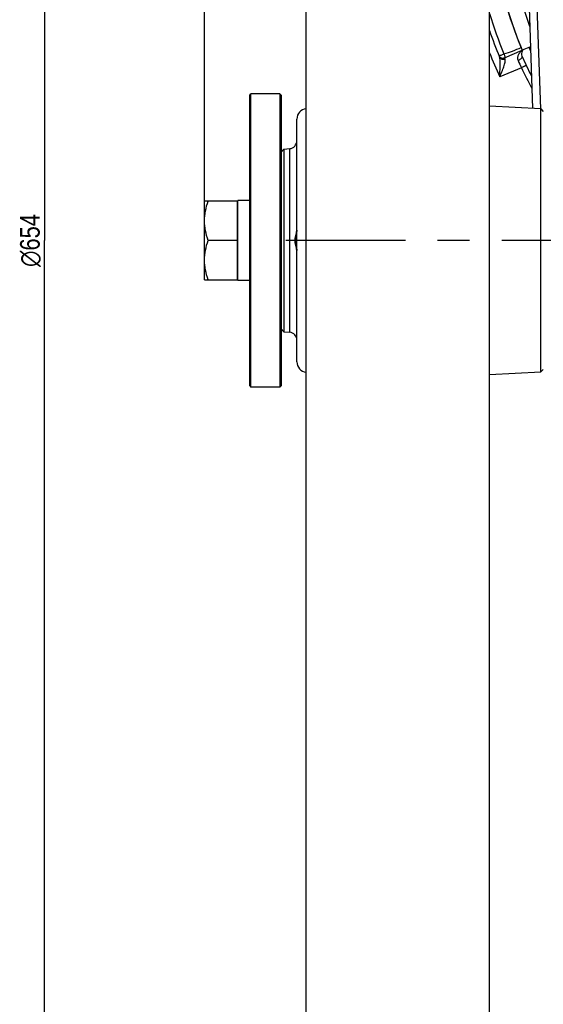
# Model space of a CAD drawing. Header units: millimetres. Extents: x 0 to 1189, y 0 to 841.
# Tile 56 of 68: x 797 to 877, y 281 to 431. Entities that reach past the tile are written whole.
import ezdxf

# ---------------------------------------------------------------- set-up
doc = ezdxf.new("R2010")
doc.units = ezdxf.units.MM
doc.header["$LTSCALE"] = 65.395
doc.linetypes.add('CENTER', pattern=[0.6, 0.375, -0.075, 0.075, -0.075])
doc.layers.get('0').update_dxf_attribs({"linetype": 'CONTINUOUS'})
doc.layers.add('3_ALL_AXES', color=7, linetype='CONTINUOUS')
doc.styles.get("Standard").update_dxf_attribs({"font": 'arial.ttf'})
doc.styles.add('TEXTSTYLE_1', font='gdt', dxfattribs={"width": 0.8})
doc.dimstyles.new('DIMSTYLE_3', dxfattribs={"dimtxt": 3, "dimasz": 3, "dimexe": 2, "dimexo": 1.5, "dimgap": 0.75, "dimtad": 1, "dimdec": 0, "dimlfac": 2.5, "dimdsep": 46, "dimtxsty": 'Standard', "dimblk": '_FILLED', "dimblk1": '_FILLED', "dimblk2": '_FILLED', "dimcen": 0.09, "dimadec": 0, "dimazin": 2, "dimtp": 0.5, "dimtm": 0.5, "dimtfac": 1, "dimtdec": 0, "dimtofl": 0, "dimtmove": 0, "dimatfit": 3, "dimldrblk": '_FILLED', "dimfxl": 0, "dimtolj": 1, "dimarcsym": 0})
doc.dimstyles.new('DIMSTYLE_4', dxfattribs={"dimtxt": 3, "dimasz": 3, "dimexe": 2, "dimexo": 1.5, "dimgap": 0.75, "dimtad": 1, "dimdec": 1, "dimlfac": 2.5, "dimdsep": 46, "dimtxsty": 'Standard', "dimblk": '_FILLED', "dimblk1": '_FILLED', "dimblk2": '_FILLED', "dimcen": 0.09, "dimadec": 1, "dimazin": 2, "dimtp": 0.8, "dimtm": 0.8, "dimtfac": 1, "dimtdec": 1, "dimtofl": 0, "dimtmove": 0, "dimatfit": 3, "dimldrblk": '_FILLED', "dimfxl": 0, "dimtolj": 1, "dimarcsym": 0})

# ---------------------------------------------------------------- blocks, each defined once
blk = doc.blocks.new('_FILLED')
at = {"color": 0, "linetype": 'ByBlock'}
blk.add_solid([(0, 0), (-1, 0.25), (-1, -0.25)], dxfattribs=at)
blk = doc.blocks.new('*D4')
at = {"color": 2, "linetype": 'Continuous'}
for p, q in [((825.4, 402.18), (825.4, 604.36)), ((931.68, 461.29), (931.68, 604.36)), ((825.4, 602.36), (878.54, 602.36)), ((931.68, 602.36), (878.54, 602.36))]:
    blk.add_line(p, q, dxfattribs=at)
at = {"color": 2, "linetype": 'Continuous', "xscale": 3, "yscale": 3, "zscale": 3, "rotation": 180}
blk.add_blockref('_FILLED', (825.4, 602.36), dxfattribs=at)
at = {"color": 2, "linetype": 'Continuous', "xscale": 3, "yscale": 3, "zscale": 3}
blk.add_blockref('_FILLED', (931.68, 602.36), dxfattribs=at)
at = {"color": 2, "linetype": 'Continuous', "insert": (878.54, 606.11), "char_height": 3, "width": 6.9926, "attachment_point": 2, "line_spacing_factor": 0.9}
blk.add_mtext('266', dxfattribs=at)
blk = doc.blocks.new('*D6')
at = {"color": 2, "linetype": 'Continuous'}
for p, q in [((839.38, 528.48), (798.99, 528.48)), ((800.99, 528.48), (800.99, 397.68)), ((800.99, 266.88), (800.99, 397.68)), ((839.38, 266.88), (798.99, 266.88))]:
    blk.add_line(p, q, dxfattribs=at)
at = {"color": 2, "linetype": 'Continuous', "xscale": 3, "yscale": 3, "zscale": 3}
for p, rotation in [((800.99, 528.48), 90), ((800.99, 266.88), 270)]:
    blk.add_blockref('_FILLED', p, dxfattribs=dict(at, rotation=rotation))
at = {"color": 2, "linetype": 'Continuous', "insert": (797.24, 397.68), "char_height": 3, "width": 10.9926, "attachment_point": 2, "rotation": 90, "line_spacing_factor": 0.9, "style": 'TEXTSTYLE_1'}
blk.add_mtext('{\\fgdt;n}\\fArial;654', dxfattribs=at)

msp = doc.modelspace()

# ---------------------------------------------------------------- linework, layer by layer
at = {"color": 7, "linetype": 'Continuous'}
for p, q in [((840.877, 266.879), (840.877, 528.479)), ((868.877, 266.879), (868.877, 528.479)), ((874.271, 451.279), (875.439, 417.828)), ((875.109, 427.267), (873.869, 426.741)), ((870.312, 425.916), (870.317, 425.904)), ((870.313, 425.914), (870.315, 425.909)), ((871.113, 425.571), (871.294, 425.648)), ((832.277, 419.879), (832.477, 420.079)), ((832.277, 375.479), (832.277, 419.879)), ((832.477, 375.279), (832.477, 420.079)), ((836.877, 420.079), (832.477, 420.079)), ((836.877, 420.079), (836.877, 375.279)), ((837.077, 419.879), (836.877, 420.079)), ((837.077, 419.879), (837.077, 375.479)), ((876.698, 417.762), (868.877, 418.172)), ((876.698, 377.596), (876.698, 417.762)), ((876.698, 417.762), (877.077, 417.362)), ((839.477, 379.145), (839.477, 416.213)), ((837.476, 411.619), (837.077, 411.184)), ((837.476, 411.619), (838.382, 411.698)), ((837.476, 411.619), (837.476, 383.739)), ((830.397, 391.679), (830.397, 403.679)), ((830.477, 403.679), (830.397, 403.679)), ((830.477, 391.679), (830.397, 391.679)), ((837.476, 383.739), (837.077, 384.174)), ((837.476, 383.739), (838.382, 383.66)), ((868.877, 377.186), (876.698, 377.596)), ((876.698, 377.596), (877.077, 377.996)), ((832.277, 375.479), (832.477, 375.279)), ((836.877, 375.279), (832.477, 375.279)), ((837.077, 375.479), (836.877, 375.279))]:
    msp.add_line(p, q, dxfattribs=at)
at = {"color": 9, "linetype": 'Continuous'}
for p, q in [((875.47, 451.271), (876.64, 417.765)), ((873.739, 424.061), (870.452, 422.665)), ((838.382, 383.66), (838.382, 411.698))]:
    msp.add_line(p, q, dxfattribs=at)
at = {"color": 7, "linetype": 'Continuous'}
msp.add_lwpolyline([(870.319, 425.898), (870.346, 425.843), (870.379, 425.788), (870.418, 425.737), (870.462, 425.69), (870.511, 425.648), (870.563, 425.612), (870.619, 425.582), (870.679, 425.557), (870.74, 425.539), (870.802, 425.528), (870.866, 425.523), (870.929, 425.525), (870.992, 425.534), (871.054, 425.549), (871.113, 425.571)], dxfattribs=at)
for centre, radius, start, end in [((931.677, 451.279), 60.4, 143.19461, 200.19993), ((931.677, 451.279), 55.4, 152.27497, 207.14984), ((931.677, 451.279), 62.8, 156.5, 203), ((931.677, 451.279), 66.4, 198.93387, 202.64854), ((931.677, 451.279), 63.2, 203.73458, 206.79663), ((841.077, 416.213), 1.6, 97.1847, 180), ((838.277, 412.893), 1.2, 275, 360), ((838.277, 382.464), 1.2, 0, 85), ((841.077, 379.145), 1.6, 180, 262.8153)]:
    msp.add_arc(centre, radius, start, end, dxfattribs=at)
at = {"color": 9, "linetype": 'Continuous'}
for centre, radius, start, end in [((931.677, 451.335), 55.6, 187.29688, 207.11578), ((931.677, 451.279), 65.6, 196.78255, 202.51683), ((931.677, 451.279), 61.699, 202.99998, 203.57025), ((931.712, 451.285), 67.615, 201.6707, 205.04115), ((903.363, 438.446), 32.931, 203.80998, 205.9008), ((931.679, 451.287), 64.018, 205.16912, 208.32716)]:
    msp.add_arc(centre, radius, start, end, dxfattribs=at)
for points, knots in [([(870.319, 425.898), (870.32, 425.895), (870.337, 425.899), (870.346, 425.9), (870.354, 425.902)], [0, 0, 0, 0, 0.2751842, 1, 1, 1, 1]), ([(870.354, 425.902), (870.39, 425.911), (870.482, 425.941), (870.724, 426.025), (870.929, 426.101), (871.078, 426.157)], [0, 0, 0, 0, 0.1453597, 0.377107, 1, 1, 1, 1]), ([(870.398, 425.71), (870.429, 425.635), (870.525, 425.497), (870.743, 425.367), (870.999, 425.329), (871.17, 425.369), (871.25, 425.403)], [0, 0, 0, 0, 0.2414171, 0.4873776, 0.7407462, 1, 1, 1, 1]), ([(870.452, 422.665), (870.457, 422.948), (870.47, 423.505), (870.489, 424.195), (870.494, 424.727), (870.489, 425.097), (870.468, 425.423), (870.432, 425.626), (870.398, 425.71)], [0, 0, 0, 0, 0.2772209, 0.5481028, 0.67791, 0.8005736, 0.9109826, 1, 1, 1, 1]), ([(871.078, 426.157), (871.097, 426.089), (871.136, 425.964), (871.194, 425.804), (871.243, 425.702), (871.272, 425.656), (871.289, 425.646), (871.294, 425.648)], [0, 0, 0, 0, 0.377717, 0.6978162, 0.912422, 0.9710114, 1, 1, 1, 1]), ([(871.25, 425.403), (871.236, 425.43), (871.212, 425.475), (871.177, 425.534), (871.157, 425.563), (871.14, 425.582), (871.135, 425.58)], [0, 0, 0, 0, 0.4248466, 0.7331984, 0.9230301, 1, 1, 1, 1]), ([(873.823, 425.841), (873.845, 425.79), (873.839, 425.65), (873.711, 425.464), (873.505, 425.287), (873.33, 425.192), (873.234, 425.151)], [0, 0, 0, 0, 0.1693489, 0.3944329, 0.6798019, 1, 1, 1, 1]), ([(870.452, 422.665), (870.559, 422.927), (870.766, 423.44), (871.005, 424.077), (871.162, 424.564), (871.249, 424.892), (871.293, 425.166), (871.282, 425.341), (871.25, 425.403)], [0, 0, 0, 0, 0.2937993, 0.5762055, 0.7076014, 0.8269738, 0.9271654, 1, 1, 1, 1]), ([(874.477, 424.401), (874.477, 424.402), (874.47, 424.397), (874.461, 424.396), (874.442, 424.386), (874.418, 424.376), (874.387, 424.361), (874.333, 424.337), (874.253, 424.3), (874.142, 424.249), (874.017, 424.191), (873.88, 424.127), (873.787, 424.083), (873.739, 424.061)], [0, 0, 0, 0, 0.0048933, 0.0193664, 0.0433216, 0.0765122, 0.1186285, 0.1692434, 0.2939295, 0.4456842, 0.618559, 0.8057774, 1, 1, 1, 1])]:
    msp.add_open_spline(points, degree=3, knots=knots, dxfattribs=at)
at = {"color": 2, "linetype": 'Continuous'}
msp.add_open_spline([(839.477, 399.228), (839.477, 399.195), (839.472, 399.116), (839.44, 398.946), (839.384, 398.747), (839.319, 398.54), (839.258, 398.335), (839.209, 398.138), (839.175, 397.95), (839.158, 397.769), (839.158, 397.59), (839.174, 397.409), (839.208, 397.221), (839.258, 397.024), (839.319, 396.819), (839.383, 396.612), (839.439, 396.412), (839.472, 396.242), (839.477, 396.163), (839.477, 396.129)], degree=3, dxfattribs=at)
at = {"color": 7, "linetype": 'Continuous'}
msp.add_open_spline([(839.463, 396.204), (839.449, 396.317), (839.405, 396.55), (839.307, 397.037), (839.231, 397.679), (839.307, 398.321), (839.405, 398.807), (839.449, 399.04), (839.463, 399.153)], degree=3, knots=[0, 0, 0, 0, 0.1145159, 0.2389056, 0.4999904, 0.7610803, 0.885476, 1, 1, 1, 1], dxfattribs=at)
for points in [[(839.463, 399.153), (839.469, 399.198), (839.473, 399.243), (839.476, 399.288)], [(839.476, 396.069), (839.473, 396.114), (839.469, 396.159), (839.463, 396.204)]]:
    msp.add_open_spline(points, degree=3, dxfattribs=at)
at = {"layer": '3_ALL_AXES', "color": 7, "linetype": 'Continuous'}
for p, q in [((871.135, 425.58), (873.869, 426.741)), ((825.397, 391.679), (825.397, 403.679)), ((830.397, 403.679), (825.397, 403.679)), ((830.477, 391.559), (830.477, 403.799)), ((832.277, 403.799), (830.477, 403.799)), ((830.397, 397.679), (825.933, 397.679)), ((825.397, 391.679), (830.397, 391.679)), ((832.277, 391.559), (830.477, 391.559))]:
    msp.add_line(p, q, dxfattribs=at)
at = {"layer": '3_ALL_AXES', "color": 2, "linetype": 'CENTER'}
msp.add_line((973.739, 397.679), (837.794, 397.679), dxfattribs=at)
at = {"layer": '3_ALL_AXES', "color": 7, "linetype": 'Continuous'}
for centre, radius, start, end in [((931.677, 451.279), 62.8, 156.86966, 202.61462), ((874.555, 426.163), 0.8, 143.41692, 203.73438), ((931.677, 451.279), 62.8, 203, 203.10046)]:
    msp.add_arc(centre, radius, start, end, dxfattribs=at)
at = {"layer": '3_ALL_AXES', "color": 9, "linetype": 'Continuous'}
msp.add_arc((875.04, 424.99), 2.068, 123.97645, 124.41897, dxfattribs=at)
msp.add_open_spline([(871.078, 426.157), (871.977, 426.411), (872.84, 426.78), (873.706, 427.13)], degree=3, dxfattribs=at)
msp.add_open_spline([(873.871, 426.696), (873.755, 426.617), (873.535, 426.431), (873.276, 426.075), (873.125, 425.632), (873.168, 425.302), (873.234, 425.151)], degree=3, knots=[0, 0, 0, 0, 0.2352331, 0.4750164, 0.7253779, 1, 1, 1, 1], dxfattribs=at)
at = {"layer": '3_ALL_AXES', "color": 7, "linetype": 'Continuous'}
for points, knots in [([(825.397, 400.679), (825.397, 401.187), (825.5, 402.208), (825.771, 403.194), (825.933, 403.679)], [0, 0, 0, 0, 0.498127, 1, 1, 1, 1]), ([(825.933, 397.679), (825.771, 398.164), (825.5, 399.15), (825.397, 400.171), (825.397, 400.679)], [0, 0, 0, 0, 0.5018644, 1, 1, 1, 1]), ([(825.397, 394.679), (825.397, 395.187), (825.5, 396.208), (825.771, 397.194), (825.933, 397.679)], [0, 0, 0, 0, 0.498127, 1, 1, 1, 1]), ([(825.933, 391.679), (825.771, 392.164), (825.5, 393.15), (825.397, 394.171), (825.397, 394.679)], [0, 0, 0, 0, 0.5018644, 1, 1, 1, 1])]:
    msp.add_open_spline(points, degree=3, knots=knots, dxfattribs=at)

# ---------------------------------------------------------------- dimensions: what is measured, and where the dimension line sits
at = {"color": 2, "linetype": 'Continuous'}
dim = msp.add_linear_dim(base=(825.397, 602.364), p1=(931.677, 459.794), p2=(825.397, 400.679), angle=180, dimstyle='DIMSTYLE_3', dxfattribs=at)
dim.commit()
dim.dimension.update_dxf_attribs({"geometry": '*D4', "text_midpoint": (878.499, 602.364), "dimtype": 160})
dim = msp.add_linear_dim(base=(800.992, 528.479), p1=(840.877, 266.879), p2=(840.877, 528.479), angle=90, text='%%c<>', dimstyle='DIMSTYLE_4', dxfattribs=at)
dim.commit()
dim.dimension.update_dxf_attribs({"geometry": '*D6', "text_midpoint": (800.992, 397.679), "dimtype": 160})

doc.saveas('drawing.dxf')
